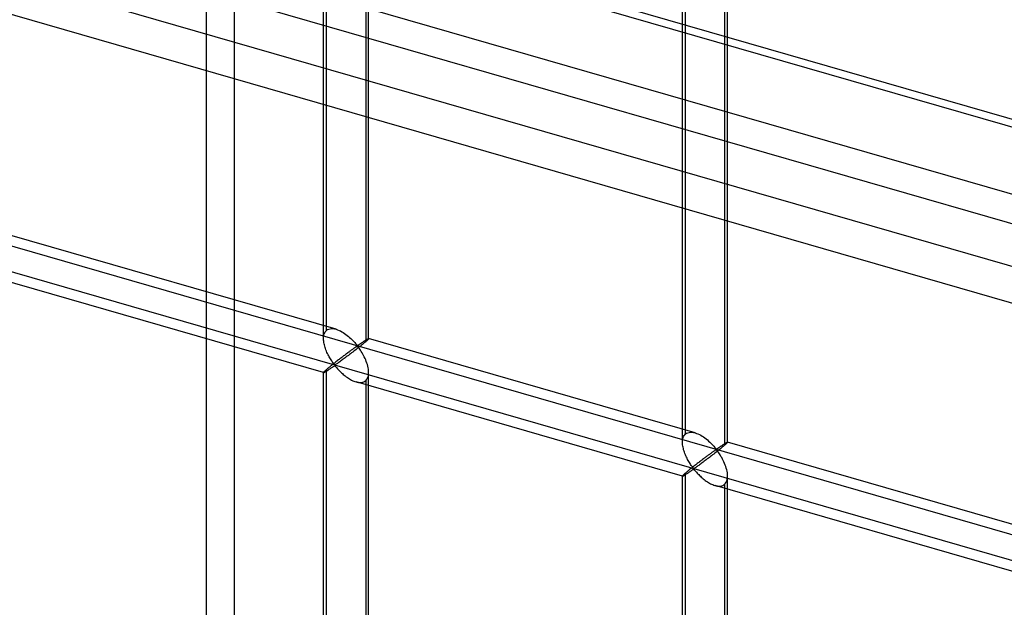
# Model space of a CAD drawing. Header units: millimetres. Extents: x -626 to 636, y -726 to 753.
# Tile 37 of 84: x -119 to -9, y -222 to -156. Entities that reach past the tile are written whole.
import ezdxf

# ---------------------------------------------------------------- set-up
doc = ezdxf.new("R2010")
doc.units = ezdxf.units.MM
doc.layers.add('MAIN-1', color=7, linetype='Continuous')
doc.layers.add('MAIN-2', color=7, linetype='Continuous')

msp = doc.modelspace()

# ---------------------------------------------------------------- linework, layer by layer
at = {"layer": 'MAIN-1'}
for p, q in [((-625.6, 9.83), (288.06, -253.92)), ((292.74, -274.81), (-620.92, -11.06))]:
    msp.add_line(p, q, dxfattribs=at)
at = {"layer": 'MAIN-2'}
for p, q in [((291.21, -253.97), (-622.45, 9.78)), ((-618.54, -7.66), (295.12, -271.41)), ((293.2, -262.87), (-553.59, -18.42)), ((-552.81, -21.87), (360.84, -285.62)), ((-84.95, -191.73), (-84.95, -36.35)), ((-84.61, -190.82), (-84.61, -36.02)), ((-79.95, -191.73), (-79.95, -36.35)), ((-80.28, -37.27), (-80.28, -192.07)), ((-45.16, -203.22), (-45.16, -47.84)), ((-44.83, -202.3), (-44.83, -47.5)), ((-40.17, -203.22), (-40.17, -47.84)), ((-40.5, -48.75), (-40.5, -203.55)), ((-94.81, -453.4), (-94.81, -95.78)), ((-97.96, -97.73), (-97.96, -455.34)), ((-319.9, -123.62), (634.9, -399.24)), ((598.87, -391.73), (-320.23, -126.41)), ((-83.56, -190.69), (-119.74, -180.24)), ((-84.94, -195.49), (-121.12, -185.05)), ((-84.76, -190.99), (-84.69, -190.9)), ((-84.69, -190.9), (-84.61, -190.82)), ((-84.61, -190.82), (-84.5, -190.73)), ((-84.5, -190.73), (-84.36, -190.67)), ((-84.36, -190.67), (-84.22, -190.63)), ((-84.22, -190.63), (-84.06, -190.62)), ((-84.06, -190.62), (-83.9, -190.62)), ((-83.9, -190.62), (-83.72, -190.65)), ((-83.72, -190.65), (-83.55, -190.69)), ((-83.55, -190.69), (-83.39, -190.74)), ((-83.39, -190.74), (-83.23, -190.81)), ((-83.23, -190.81), (-83.08, -190.88)), ((-83.08, -190.88), (-82.92, -190.96)), ((-82.92, -190.96), (-82.77, -191.05)), ((-84.95, -191.75), (-84.94, -191.6)), ((-84.94, -191.88), (-84.95, -191.75)), ((-84.94, -191.6), (-84.93, -191.46)), ((-84.93, -192.02), (-84.94, -191.88)), ((-84.93, -191.46), (-84.9, -191.33)), ((-84.91, -192.16), (-84.93, -192.02)), ((-84.9, -191.33), (-84.87, -191.21)), ((-84.87, -191.21), (-84.82, -191.09)), ((-84.82, -191.09), (-84.76, -190.99)), ((-82.77, -191.05), (-82.62, -191.15)), ((-82.62, -191.15), (-82.47, -191.26)), ((-82.47, -191.26), (-82.33, -191.37)), ((-82.33, -191.37), (-82.19, -191.48)), ((-82.19, -191.48), (-82.06, -191.59)), ((-82.06, -191.59), (-81.93, -191.71)), ((-81.93, -191.71), (-81.81, -191.83)), ((-81.81, -191.83), (-81.69, -191.95)), ((-81.69, -191.95), (-81.58, -192.06)), ((-81.58, -192.06), (-81.48, -192.17)), ((-80.56, -192.08), (-80.52, -192.05)), ((-80.52, -192.05), (-80.47, -192.02)), ((-80.47, -192.02), (-80.42, -191.99)), ((-80.42, -191.99), (-80.38, -191.96)), ((-80.38, -191.96), (-80.34, -191.93)), ((-80.28, -192.07), (-80.36, -192.14)), ((-80.34, -191.93), (-80.29, -191.91)), ((-80.29, -191.91), (-80.25, -191.88)), ((-80.23, -192.02), (-80.28, -192.07)), ((-80.25, -191.88), (-80.22, -191.86)), ((-80.17, -191.97), (-80.23, -192.02)), ((-80.22, -191.86), (-80.18, -191.83)), ((-80.18, -191.83), (-80.14, -191.81)), ((-80.12, -191.93), (-80.17, -191.97)), ((-80.14, -191.81), (-80.11, -191.79)), ((-80.08, -191.89), (-80.12, -191.93)), ((-80.11, -191.79), (-80.08, -191.78)), ((-80.08, -191.78), (-80.06, -191.76)), ((-80.05, -191.85), (-80.08, -191.89)), ((-80.06, -191.76), (-80.03, -191.75)), ((-80.02, -191.82), (-80.05, -191.85)), ((-80.03, -191.75), (-80.01, -191.74)), ((-79.99, -191.79), (-80.02, -191.82)), ((-80.01, -191.74), (-79.99, -191.73)), ((-79.99, -191.73), (-79.98, -191.73)), ((-79.97, -191.77), (-79.99, -191.79)), ((-79.98, -191.73), (-79.96, -191.73)), ((-79.96, -191.75), (-79.97, -191.77)), ((-79.96, -191.73), (-79.96, -191.73)), ((-79.96, -191.73), (-79.95, -191.73)), ((-79.95, -191.74), (-79.96, -191.75)), ((-79.95, -191.73), (-79.95, -191.73)), ((-79.95, -191.73), (-79.95, -191.73)), ((-79.95, -191.73), (-79.95, -191.73)), ((-79.95, -191.73), (-79.95, -191.73)), ((-79.95, -191.73), (-79.95, -191.73)), ((-79.95, -191.73), (-79.95, -191.74)), ((-43.77, -202.17), (-79.95, -191.73)), ((-84.89, -192.29), (-84.91, -192.16)), ((-84.85, -192.43), (-84.89, -192.29)), ((-84.82, -192.57), (-84.85, -192.43)), ((-84.78, -192.7), (-84.82, -192.57)), ((-84.73, -192.84), (-84.78, -192.7)), ((-84.68, -192.98), (-84.73, -192.84)), ((-84.63, -193.11), (-84.68, -192.98)), ((-84.57, -193.25), (-84.63, -193.11)), ((-82.02, -193.12), (-82.09, -193.18)), ((-81.95, -193.07), (-82.02, -193.12)), ((-81.88, -193.02), (-81.95, -193.07)), ((-81.81, -192.97), (-81.88, -193.02)), ((-81.75, -192.93), (-81.81, -192.97)), ((-81.69, -192.88), (-81.75, -192.93)), ((-81.6, -193.13), (-81.72, -193.22)), ((-81.63, -192.84), (-81.69, -192.88)), ((-81.57, -192.8), (-81.63, -192.84)), ((-81.48, -193.03), (-81.6, -193.13)), ((-81.51, -192.76), (-81.57, -192.8)), ((-81.46, -192.72), (-81.51, -192.76)), ((-81.48, -192.17), (-81.39, -192.28)), ((-81.35, -192.94), (-81.48, -193.03)), ((-81.41, -192.68), (-81.46, -192.72)), ((-81.36, -192.65), (-81.41, -192.68)), ((-81.39, -192.28), (-81.3, -192.38)), ((-81.31, -192.62), (-81.36, -192.65)), ((-81.23, -192.84), (-81.35, -192.94)), ((-81.26, -192.6), (-81.31, -192.62)), ((-81.3, -192.38), (-81.2, -192.46)), ((-81.2, -192.59), (-81.26, -192.6)), ((-81.11, -192.74), (-81.23, -192.84)), ((-81.2, -192.46), (-81.13, -192.46)), ((-81.1, -192.67), (-81.2, -192.59)), ((-81.13, -192.46), (-81.09, -192.43)), ((-80.99, -192.65), (-81.11, -192.74)), ((-81.02, -192.78), (-81.1, -192.67)), ((-81.09, -192.43), (-81.04, -192.4)), ((-81.04, -192.4), (-81, -192.37)), ((-80.94, -192.89), (-81.02, -192.78)), ((-81, -192.37), (-80.95, -192.34)), ((-80.87, -192.55), (-80.99, -192.65)), ((-80.95, -192.34), (-80.9, -192.31)), ((-80.85, -193.02), (-80.94, -192.89)), ((-80.9, -192.31), (-80.85, -192.28)), ((-80.76, -192.46), (-80.87, -192.55)), ((-80.85, -192.28), (-80.81, -192.25)), ((-80.77, -193.15), (-80.85, -193.02)), ((-80.81, -192.25), (-80.76, -192.21)), ((-80.68, -193.29), (-80.77, -193.15)), ((-80.76, -192.21), (-80.71, -192.18)), ((-80.65, -192.37), (-80.76, -192.46)), ((-80.71, -192.18), (-80.66, -192.15)), ((-80.66, -192.15), (-80.61, -192.11)), ((-80.55, -192.29), (-80.65, -192.37)), ((-80.61, -192.11), (-80.56, -192.08)), ((-80.45, -192.21), (-80.55, -192.29)), ((-80.36, -192.14), (-80.45, -192.21)), ((-84.51, -193.38), (-84.57, -193.25)), ((-84.45, -193.51), (-84.51, -193.38)), ((-84.38, -193.63), (-84.45, -193.51)), ((-84.32, -193.75), (-84.38, -193.63)), ((-84.25, -193.87), (-84.32, -193.75)), ((-84.18, -193.98), (-84.25, -193.87)), ((-84.11, -194.09), (-84.18, -193.98)), ((-84.04, -194.2), (-84.11, -194.09)), ((-83.98, -194.3), (-84.04, -194.2)), ((-83.48, -194.23), (-83.57, -194.3)), ((-83.39, -194.16), (-83.48, -194.23)), ((-83.31, -194.09), (-83.39, -194.16)), ((-83.22, -194.03), (-83.31, -194.09)), ((-83.13, -193.96), (-83.22, -194.03)), ((-83.06, -194.23), (-83.15, -194.29)), ((-83.05, -193.9), (-83.13, -193.96)), ((-82.97, -194.16), (-83.06, -194.23)), ((-82.97, -193.83), (-83.05, -193.9)), ((-82.88, -193.77), (-82.97, -193.83)), ((-82.87, -194.08), (-82.97, -194.16)), ((-82.8, -193.71), (-82.88, -193.77)), ((-82.76, -194.01), (-82.87, -194.08)), ((-82.72, -193.64), (-82.8, -193.71)), ((-82.66, -193.93), (-82.76, -194.01)), ((-82.63, -193.58), (-82.72, -193.64)), ((-82.55, -193.85), (-82.66, -193.93)), ((-82.55, -193.52), (-82.63, -193.58)), ((-82.47, -193.46), (-82.55, -193.52)), ((-82.43, -193.76), (-82.55, -193.85)), ((-82.39, -193.4), (-82.47, -193.46)), ((-82.32, -193.68), (-82.43, -193.76)), ((-82.31, -193.34), (-82.39, -193.4)), ((-82.2, -193.59), (-82.32, -193.68)), ((-82.24, -193.29), (-82.31, -193.34)), ((-82.16, -193.23), (-82.24, -193.29)), ((-82.08, -193.5), (-82.2, -193.59)), ((-82.09, -193.18), (-82.16, -193.23)), ((-81.96, -193.41), (-82.08, -193.5)), ((-81.84, -193.32), (-81.96, -193.41)), ((-81.72, -193.22), (-81.84, -193.32)), ((-80.59, -193.44), (-80.68, -193.29)), ((-80.51, -193.59), (-80.59, -193.44)), ((-80.43, -193.75), (-80.51, -193.59)), ((-80.35, -193.92), (-80.43, -193.75)), ((-80.28, -194.08), (-80.35, -193.92)), ((-80.21, -194.26), (-80.28, -194.08)), ((-80.15, -194.43), (-80.21, -194.26)), ((-84.82, -195.33), (-84.87, -195.38)), ((-84.76, -195.28), (-84.82, -195.33)), ((-84.69, -195.22), (-84.76, -195.28)), ((-84.61, -195.15), (-84.69, -195.22)), ((-84.68, -195.36), (-84.62, -195.32)), ((-84.62, -195.32), (-84.56, -195.29)), ((-84.56, -195.1), (-84.61, -195.15)), ((-84.61, -272.55), (-84.61, -195.15)), ((-84.5, -195.05), (-84.56, -195.1)), ((-84.56, -195.29), (-84.5, -195.25)), ((-84.44, -195), (-84.5, -195.05)), ((-84.5, -195.25), (-84.44, -195.21)), ((-84.37, -194.94), (-84.44, -195)), ((-84.44, -195.21), (-84.38, -195.16)), ((-84.38, -195.16), (-84.31, -195.12)), ((-84.3, -194.88), (-84.37, -194.94)), ((-84.31, -195.12), (-84.24, -195.07)), ((-84.23, -194.82), (-84.3, -194.88)), ((-84.24, -195.07), (-84.17, -195.03)), ((-84.15, -194.76), (-84.23, -194.82)), ((-84.17, -195.03), (-84.11, -194.98)), ((-84.07, -194.7), (-84.15, -194.76)), ((-84.11, -194.98), (-84.04, -194.94)), ((-83.99, -194.63), (-84.07, -194.7)), ((-84.04, -194.94), (-83.97, -194.89)), ((-83.91, -194.57), (-83.99, -194.63)), ((-83.91, -194.39), (-83.98, -194.3)), ((-83.97, -194.89), (-83.91, -194.85)), ((-83.85, -194.48), (-83.91, -194.39)), ((-83.83, -194.5), (-83.91, -194.57)), ((-83.91, -194.85), (-83.84, -194.81)), ((-83.79, -194.56), (-83.85, -194.48)), ((-83.84, -194.81), (-83.78, -194.77)), ((-83.74, -194.43), (-83.83, -194.5)), ((-83.71, -194.63), (-83.79, -194.56)), ((-83.78, -194.77), (-83.7, -194.75)), ((-83.65, -194.37), (-83.74, -194.43)), ((-83.62, -194.61), (-83.71, -194.63)), ((-83.7, -194.75), (-83.61, -194.82)), ((-83.57, -194.3), (-83.65, -194.37)), ((-83.55, -194.57), (-83.62, -194.61)), ((-83.61, -194.82), (-83.55, -194.89)), ((-83.48, -194.53), (-83.55, -194.57)), ((-83.55, -194.89), (-83.47, -194.97)), ((-83.41, -194.47), (-83.48, -194.53)), ((-83.47, -194.97), (-83.4, -195.06)), ((-83.33, -194.42), (-83.41, -194.47)), ((-83.4, -195.06), (-83.32, -195.14)), ((-83.24, -194.36), (-83.33, -194.42)), ((-83.32, -195.14), (-83.24, -195.23)), ((-83.15, -194.29), (-83.24, -194.36)), ((-83.24, -195.23), (-83.15, -195.32)), ((-83.15, -195.32), (-83.06, -195.42)), ((-80.09, -194.6), (-80.15, -194.43)), ((-80.04, -194.78), (-80.09, -194.6)), ((-80.01, -194.95), (-80.04, -194.78)), ((-79.98, -195.12), (-80.01, -194.95)), ((-79.96, -195.3), (-79.98, -195.12)), ((-79.95, -195.47), (-79.96, -195.3)), ((-84.94, -195.47), (-84.95, -195.48)), ((-84.95, -195.48), (-84.95, -195.49)), ((-84.95, -272.09), (-84.95, -195.48)), ((-84.95, -195.49), (-84.95, -195.49)), ((-84.95, -195.49), (-84.95, -195.49)), ((-84.95, -195.49), (-84.94, -195.49)), ((-84.93, -195.45), (-84.94, -195.47)), ((-84.94, -195.49), (-84.94, -195.49)), ((-84.94, -195.49), (-84.94, -195.49)), ((-84.94, -195.49), (-84.93, -195.49)), ((-84.9, -195.42), (-84.93, -195.45)), ((-84.93, -195.49), (-84.91, -195.48)), ((-84.91, -195.48), (-84.88, -195.47)), ((-84.87, -195.38), (-84.9, -195.42)), ((-84.88, -195.47), (-84.85, -195.46)), ((-84.85, -195.46), (-84.81, -195.44)), ((-84.81, -195.44), (-84.77, -195.41)), ((-84.77, -195.41), (-84.73, -195.39)), ((-84.73, -195.39), (-84.68, -195.36)), ((-83.06, -195.42), (-82.96, -195.51)), ((-82.96, -195.51), (-82.86, -195.6)), ((-82.86, -195.6), (-82.76, -195.69)), ((-82.76, -195.69), (-82.65, -195.78)), ((-82.65, -195.78), (-82.54, -195.87)), ((-82.54, -195.87), (-82.43, -195.96)), ((-82.43, -195.96), (-82.31, -196.04)), ((-82.31, -196.04), (-82.2, -196.12)), ((-82.2, -196.12), (-82.08, -196.19)), ((-82.08, -196.19), (-81.96, -196.26)), ((-81.96, -196.26), (-81.84, -196.33)), ((-81.84, -196.33), (-81.72, -196.39)), ((-81.72, -196.39), (-81.6, -196.44)), ((-81.6, -196.44), (-81.47, -196.49)), ((-80.37, -196.46), (-80.28, -196.4)), ((-80.28, -196.4), (-80.18, -196.29)), ((-80.28, -196.4), (-80.28, -273.8)), ((-80.18, -196.29), (-80.1, -196.16)), ((-80.1, -196.16), (-80.03, -196.01)), ((-80.03, -196.01), (-79.98, -195.84)), ((-79.98, -195.84), (-79.96, -195.66)), ((-79.96, -195.66), (-79.95, -195.47)), ((-79.95, -273.17), (-79.95, -195.48)), ((-81.47, -196.49), (-81.35, -196.53)), ((-81.35, -196.53), (-81.21, -196.56)), ((-45.16, -206.97), (-81.34, -196.53)), ((-81.21, -196.56), (-81.08, -196.59)), ((-81.08, -196.59), (-80.94, -196.6)), ((-80.94, -196.6), (-80.82, -196.6)), ((-80.82, -196.6), (-80.69, -196.58)), ((-80.69, -196.58), (-80.58, -196.56)), ((-80.58, -196.56), (-80.47, -196.52)), ((-80.47, -196.52), (-80.37, -196.46)), ((-45.16, -203.09), (-45.15, -202.95)), ((-45.15, -202.95), (-45.12, -202.81)), ((-45.12, -202.81), (-45.08, -202.69)), ((-45.08, -202.69), (-45.04, -202.58)), ((-45.04, -202.58), (-44.98, -202.47)), ((-44.98, -202.47), (-44.91, -202.38)), ((-44.91, -202.38), (-44.83, -202.3)), ((-44.83, -202.3), (-44.71, -202.22)), ((-44.71, -202.22), (-44.58, -202.16)), ((-44.58, -202.16), (-44.44, -202.12)), ((-44.44, -202.12), (-44.28, -202.1)), ((-44.28, -202.1), (-44.11, -202.1)), ((-44.11, -202.1), (-43.94, -202.13)), ((-43.94, -202.13), (-43.76, -202.17)), ((-43.76, -202.17), (-43.6, -202.23)), ((-43.6, -202.23), (-43.45, -202.29)), ((-43.45, -202.29), (-43.29, -202.36)), ((-43.29, -202.36), (-43.14, -202.45)), ((-43.14, -202.45), (-42.99, -202.54)), ((-42.99, -202.54), (-42.84, -202.63)), ((-42.84, -202.63), (-42.69, -202.74)), ((-42.69, -202.74), (-42.55, -202.85)), ((-42.55, -202.85), (-42.41, -202.96)), ((-42.41, -202.96), (-42.28, -203.08)), ((-45.16, -203.23), (-45.16, -203.09)), ((-45.16, -203.36), (-45.16, -203.23)), ((-45.15, -203.5), (-45.16, -203.36)), ((-45.13, -203.64), (-45.15, -203.5)), ((-45.1, -203.78), (-45.13, -203.64)), ((-45.07, -203.91), (-45.1, -203.78)), ((-45.04, -204.05), (-45.07, -203.91)), ((-44.99, -204.19), (-45.04, -204.05)), ((-42.28, -203.08), (-42.15, -203.2)), ((-42.15, -203.2), (-42.03, -203.31)), ((-42.03, -203.31), (-41.91, -203.43)), ((-41.91, -203.43), (-41.8, -203.55)), ((-41.8, -203.55), (-41.7, -203.66)), ((-41.7, -203.66), (-41.61, -203.76)), ((-41.61, -203.76), (-41.52, -203.86)), ((-41.48, -204.08), (-41.53, -204.11)), ((-41.52, -203.86), (-41.42, -203.95)), ((-41.42, -204.07), (-41.48, -204.08)), ((-41.42, -203.95), (-41.35, -203.94)), ((-41.32, -204.16), (-41.42, -204.07)), ((-41.35, -203.94), (-41.3, -203.92)), ((-41.3, -203.92), (-41.26, -203.89)), ((-41.26, -203.89), (-41.21, -203.86)), ((-41.21, -203.86), (-41.17, -203.83)), ((-41.09, -204.04), (-41.2, -204.13)), ((-41.17, -203.83), (-41.12, -203.8)), ((-41.12, -203.8), (-41.07, -203.76)), ((-40.97, -203.95), (-41.09, -204.04)), ((-41.07, -203.76), (-41.02, -203.73)), ((-41.02, -203.73), (-40.97, -203.7)), ((-40.97, -203.7), (-40.93, -203.66)), ((-40.87, -203.86), (-40.97, -203.95)), ((-40.93, -203.66), (-40.88, -203.63)), ((-40.88, -203.63), (-40.83, -203.6)), ((-40.76, -203.77), (-40.87, -203.86)), ((-40.83, -203.6), (-40.78, -203.57)), ((-40.78, -203.57), (-40.73, -203.53)), ((-40.67, -203.69), (-40.76, -203.77)), ((-40.73, -203.53), (-40.69, -203.5)), ((-40.69, -203.5), (-40.64, -203.47)), ((-40.58, -203.62), (-40.67, -203.69)), ((-40.64, -203.47), (-40.6, -203.44)), ((-40.6, -203.44), (-40.55, -203.42)), ((-40.5, -203.55), (-40.58, -203.62)), ((-40.55, -203.42), (-40.51, -203.39)), ((-40.51, -203.39), (-40.47, -203.36)), ((-40.44, -203.5), (-40.5, -203.55)), ((-40.47, -203.36), (-40.43, -203.34)), ((-40.39, -203.45), (-40.44, -203.5)), ((-40.43, -203.34), (-40.4, -203.32)), ((-40.4, -203.32), (-40.36, -203.3)), ((-40.34, -203.41), (-40.39, -203.45)), ((-40.36, -203.3), (-40.33, -203.28)), ((-40.3, -203.37), (-40.34, -203.41)), ((-40.33, -203.28), (-40.3, -203.26)), ((-40.3, -203.26), (-40.27, -203.25)), ((-40.26, -203.34), (-40.3, -203.37)), ((-40.27, -203.25), (-40.25, -203.24)), ((-40.23, -203.3), (-40.26, -203.34)), ((-40.25, -203.24), (-40.23, -203.23)), ((-40.23, -203.23), (-40.21, -203.22)), ((-40.21, -203.28), (-40.23, -203.3)), ((-40.21, -203.22), (-40.19, -203.21)), ((-40.19, -203.26), (-40.21, -203.28)), ((-40.19, -203.21), (-40.18, -203.21)), ((-40.18, -203.24), (-40.19, -203.26)), ((-40.18, -203.21), (-40.17, -203.21)), ((-40.17, -203.23), (-40.18, -203.24)), ((-40.17, -203.21), (-40.17, -203.21)), ((-40.17, -203.21), (-40.17, -203.21)), ((-40.17, -203.21), (-40.17, -203.21)), ((-40.17, -203.21), (-40.17, -203.21)), ((-40.17, -203.21), (-40.17, -203.21)), ((-40.17, -203.21), (-40.17, -203.22)), ((-3.99, -213.65), (-40.17, -203.21)), ((-40.17, -203.22), (-40.17, -203.23)), ((-44.95, -204.32), (-44.99, -204.19)), ((-44.9, -204.46), (-44.95, -204.32)), ((-44.84, -204.6), (-44.9, -204.46)), ((-44.79, -204.73), (-44.84, -204.6)), ((-44.73, -204.86), (-44.79, -204.73)), ((-44.66, -204.99), (-44.73, -204.86)), ((-44.6, -205.12), (-44.66, -204.99)), ((-44.53, -205.24), (-44.6, -205.12)), ((-42.93, -205.13), (-43.02, -205.19)), ((-42.85, -205.07), (-42.93, -205.13)), ((-42.77, -205), (-42.85, -205.07)), ((-42.69, -204.94), (-42.77, -205)), ((-42.61, -204.88), (-42.69, -204.94)), ((-42.54, -205.16), (-42.65, -205.25)), ((-42.53, -204.83), (-42.61, -204.88)), ((-42.42, -205.07), (-42.54, -205.16)), ((-42.46, -204.77), (-42.53, -204.83)), ((-42.38, -204.71), (-42.46, -204.77)), ((-42.3, -204.98), (-42.42, -205.07)), ((-42.31, -204.66), (-42.38, -204.71)), ((-42.24, -204.61), (-42.31, -204.66)), ((-42.18, -204.89), (-42.3, -204.98)), ((-42.17, -204.56), (-42.24, -204.61)), ((-42.06, -204.8), (-42.18, -204.89)), ((-42.1, -204.51), (-42.17, -204.56)), ((-42.03, -204.46), (-42.1, -204.51)), ((-41.94, -204.71), (-42.06, -204.8)), ((-41.97, -204.41), (-42.03, -204.46)), ((-41.9, -204.37), (-41.97, -204.41)), ((-41.82, -204.61), (-41.94, -204.71)), ((-41.84, -204.32), (-41.9, -204.37)), ((-41.79, -204.28), (-41.84, -204.32)), ((-41.69, -204.52), (-41.82, -204.61)), ((-41.73, -204.24), (-41.79, -204.28)), ((-41.68, -204.2), (-41.73, -204.24)), ((-41.57, -204.42), (-41.69, -204.52)), ((-41.62, -204.17), (-41.68, -204.2)), ((-41.58, -204.14), (-41.62, -204.17)), ((-41.53, -204.11), (-41.58, -204.14)), ((-41.45, -204.32), (-41.57, -204.42)), ((-41.32, -204.23), (-41.45, -204.32)), ((-41.2, -204.13), (-41.32, -204.23)), ((-41.23, -204.26), (-41.32, -204.16)), ((-41.15, -204.38), (-41.23, -204.26)), ((-41.07, -204.5), (-41.15, -204.38)), ((-40.98, -204.63), (-41.07, -204.5)), ((-40.9, -204.78), (-40.98, -204.63)), ((-40.81, -204.92), (-40.9, -204.78)), ((-40.73, -205.08), (-40.81, -204.92)), ((-40.65, -205.24), (-40.73, -205.08)), ((-44.47, -205.35), (-44.53, -205.24)), ((-44.4, -205.47), (-44.47, -205.35)), ((-44.37, -206.25), (-44.44, -206.31)), ((-44.33, -205.58), (-44.4, -205.47)), ((-44.29, -206.18), (-44.37, -206.25)), ((-44.26, -205.68), (-44.33, -205.58)), ((-44.21, -206.12), (-44.29, -206.18)), ((-44.2, -205.78), (-44.26, -205.68)), ((-44.13, -206.05), (-44.21, -206.12)), ((-44.13, -205.87), (-44.2, -205.78)), ((-44.07, -205.96), (-44.13, -205.87)), ((-44.04, -205.99), (-44.13, -206.05)), ((-44, -206.04), (-44.07, -205.96)), ((-44.06, -206.29), (-44, -206.25)), ((-43.96, -205.92), (-44.04, -205.99)), ((-43.92, -206.11), (-44, -206.04)), ((-44, -206.25), (-43.91, -206.24)), ((-43.87, -205.85), (-43.96, -205.92)), ((-43.83, -206.1), (-43.92, -206.11)), ((-43.91, -206.24), (-43.83, -206.3)), ((-43.78, -205.78), (-43.87, -205.85)), ((-43.77, -206.06), (-43.83, -206.1)), ((-43.7, -205.71), (-43.78, -205.78)), ((-43.7, -206.01), (-43.77, -206.06)), ((-43.61, -205.65), (-43.7, -205.71)), ((-43.62, -205.96), (-43.7, -206.01)), ((-43.54, -205.9), (-43.62, -205.96)), ((-43.52, -205.58), (-43.61, -205.65)), ((-43.46, -205.84), (-43.54, -205.9)), ((-43.44, -205.51), (-43.52, -205.58)), ((-43.37, -205.78), (-43.46, -205.84)), ((-43.35, -205.45), (-43.44, -205.51)), ((-43.28, -205.71), (-43.37, -205.78)), ((-43.27, -205.38), (-43.35, -205.45)), ((-43.18, -205.64), (-43.28, -205.71)), ((-43.18, -205.32), (-43.27, -205.38)), ((-43.1, -205.25), (-43.18, -205.32)), ((-43.08, -205.57), (-43.18, -205.64)), ((-43.02, -205.19), (-43.1, -205.25)), ((-42.98, -205.49), (-43.08, -205.57)), ((-42.87, -205.41), (-42.98, -205.49)), ((-42.76, -205.33), (-42.87, -205.41)), ((-42.65, -205.25), (-42.76, -205.33)), ((-40.57, -205.4), (-40.65, -205.24)), ((-40.49, -205.57), (-40.57, -205.4)), ((-40.42, -205.74), (-40.49, -205.57)), ((-40.36, -205.91), (-40.42, -205.74)), ((-40.31, -206.09), (-40.36, -205.91)), ((-40.26, -206.26), (-40.31, -206.09)), ((-40.22, -206.43), (-40.26, -206.26)), ((-45.15, -206.93), (-45.16, -206.95)), ((-45.16, -206.95), (-45.16, -206.97)), ((-45.16, -206.97), (-45.16, -206.97)), ((-45.16, -206.97), (-45.16, -206.97)), ((-45.16, -206.97), (-45.16, -206.97)), ((-45.16, -206.97), (-45.16, -206.97)), ((-45.16, -206.97), (-45.16, -206.97)), ((-45.16, -206.97), (-45.16, -206.97)), ((-45.16, -206.97), (-45.15, -206.97)), ((-45.16, -283.58), (-45.16, -206.97)), ((-45.12, -206.9), (-45.15, -206.93)), ((-45.15, -206.97), (-45.13, -206.97)), ((-45.13, -206.97), (-45.1, -206.96)), ((-45.08, -206.86), (-45.12, -206.9)), ((-45.1, -206.96), (-45.07, -206.94)), ((-45.04, -206.82), (-45.08, -206.86)), ((-45.07, -206.94), (-45.03, -206.92)), ((-44.98, -206.76), (-45.04, -206.82)), ((-45.03, -206.92), (-44.99, -206.9)), ((-44.99, -206.9), (-44.94, -206.87)), ((-44.91, -206.7), (-44.98, -206.76)), ((-44.94, -206.87), (-44.89, -206.84)), ((-44.83, -206.63), (-44.91, -206.7)), ((-44.89, -206.84), (-44.84, -206.81)), ((-44.84, -206.81), (-44.78, -206.77)), ((-44.77, -206.58), (-44.83, -206.63)), ((-44.83, -284.03), (-44.83, -206.63)), ((-44.78, -206.77), (-44.72, -206.73)), ((-44.72, -206.53), (-44.77, -206.58)), ((-44.65, -206.48), (-44.72, -206.53)), ((-44.72, -206.73), (-44.66, -206.69)), ((-44.66, -206.69), (-44.59, -206.65)), ((-44.59, -206.43), (-44.65, -206.48)), ((-44.52, -206.37), (-44.59, -206.43)), ((-44.59, -206.65), (-44.53, -206.6)), ((-44.53, -206.6), (-44.46, -206.56)), ((-44.44, -206.31), (-44.52, -206.37)), ((-44.46, -206.56), (-44.39, -206.51)), ((-44.39, -206.51), (-44.32, -206.47)), ((-44.32, -206.47), (-44.26, -206.42)), ((-44.26, -206.42), (-44.19, -206.37)), ((-44.19, -206.37), (-44.13, -206.33)), ((-44.13, -206.33), (-44.06, -206.29)), ((-43.83, -206.3), (-43.76, -206.38)), ((-43.76, -206.38), (-43.69, -206.46)), ((-43.69, -206.46), (-43.62, -206.54)), ((-43.62, -206.54), (-43.54, -206.63)), ((-43.54, -206.63), (-43.45, -206.72)), ((-43.45, -206.72), (-43.37, -206.81)), ((-43.37, -206.81), (-43.27, -206.9)), ((-43.27, -206.9), (-43.18, -206.99)), ((-43.18, -206.99), (-43.08, -207.08)), ((-43.08, -207.08), (-42.97, -207.18)), ((-42.97, -207.18), (-42.87, -207.27)), ((-42.87, -207.27), (-42.76, -207.35)), ((-42.76, -207.35), (-42.65, -207.44)), ((-40.25, -207.49), (-40.2, -207.33)), ((-40.19, -206.61), (-40.22, -206.43)), ((-40.2, -207.33), (-40.17, -207.15)), ((-40.17, -206.78), (-40.19, -206.61)), ((-40.17, -206.95), (-40.17, -206.78)), ((-40.17, -207.15), (-40.17, -206.95)), ((-40.17, -284.66), (-40.17, -206.97)), ((-42.65, -207.44), (-42.53, -207.52)), ((-42.53, -207.52), (-42.41, -207.6)), ((-42.41, -207.6), (-42.3, -207.68)), ((-42.3, -207.68), (-42.18, -207.75)), ((-42.18, -207.75), (-42.06, -207.81)), ((-42.06, -207.81), (-41.94, -207.87)), ((-41.94, -207.87), (-41.81, -207.92)), ((-41.81, -207.92), (-41.69, -207.97)), ((-41.69, -207.97), (-41.57, -208.01)), ((-41.57, -208.01), (-41.43, -208.05)), ((-5.38, -218.46), (-41.56, -208.01)), ((-41.43, -208.05), (-41.29, -208.07)), ((-41.29, -208.07), (-41.16, -208.08)), ((-41.16, -208.08), (-41.03, -208.08)), ((-41.03, -208.08), (-40.91, -208.07)), ((-40.91, -208.07), (-40.8, -208.04)), ((-40.8, -208.04), (-40.69, -208)), ((-40.69, -208), (-40.59, -207.95)), ((-40.59, -207.95), (-40.5, -207.88)), ((-40.5, -207.88), (-40.4, -207.77)), ((-40.5, -207.88), (-40.5, -285.28)), ((-40.4, -207.77), (-40.31, -207.64)), ((-40.31, -207.64), (-40.25, -207.49))]:
    msp.add_line(p, q, dxfattribs=at)
for centre, major_axis, start_param, end_param in [((-32.1, -27.8), (-346.97, 400.64), -2.427868, 0), ((-32.1, -27.8), (-346.97, 400.64), 0.713724, 3.141593), ((-34.6, -29.96), (346.97, -400.64), -2.427868, 0)]:
    msp.add_ellipse(centre, major_axis=major_axis, ratio=0.75, start_param=start_param, end_param=end_param, dxfattribs=at)

doc.saveas('drawing.dxf')
